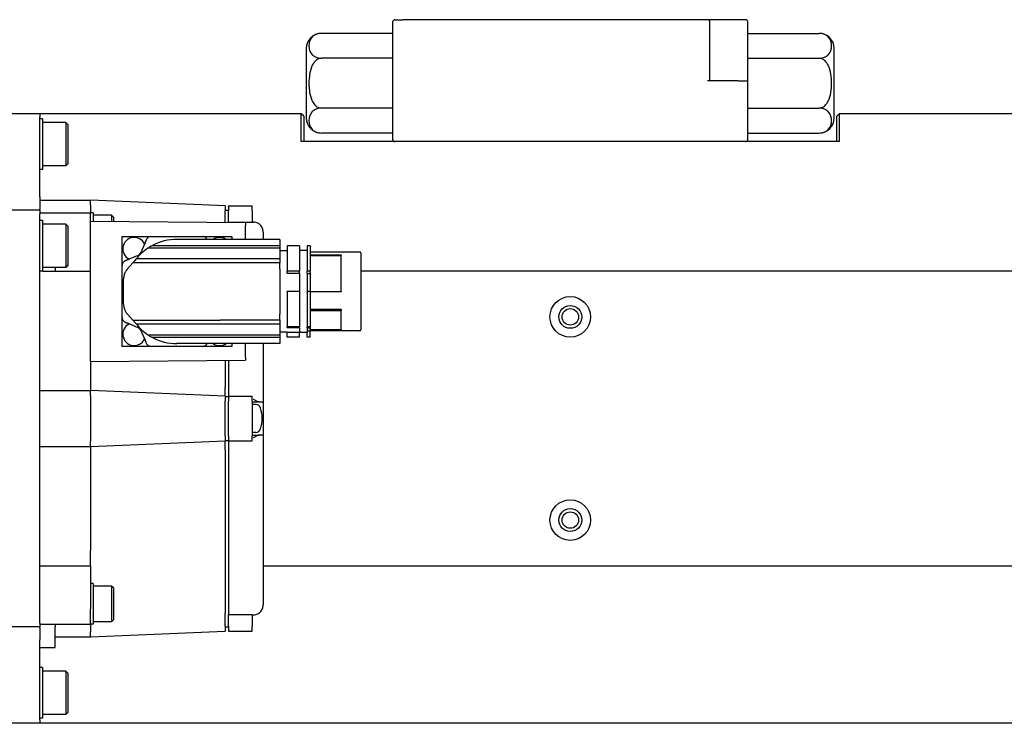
# Model space of a CAD drawing. Extents: x 0 to 2359, y -14 to 1663.
# Tile 8 of 23: x 966 to 1063, y 1300 to 1370. Entities that reach past the tile are written whole.
import ezdxf

# ---------------------------------------------------------------- set-up
doc = ezdxf.new("R2010")
doc.units = 0
doc.header["$LTSCALE"] = 25.4
doc.layers.get('0').update_dxf_attribs({"linetype": 'CONTINUOUS'})

msp = doc.modelspace()

# ---------------------------------------------------------------- linework, layer by layer
for p, q in [((1002.5868153, 1369.5918788), (1003.3368153, 1369.5918788)), ((1033.3368153, 1369.5918788), (1003.3368153, 1369.5918788)), ((1034.5868153, 1369.5918788), (1033.3368153, 1369.5918788)), ((1037.0868153, 1369.5918788), (1034.5868153, 1369.5918788)), ((1002.3368153, 1369.3418788), (1002.3368153, 1357.8418788)), ((1033.5868153, 1363.5918788), (1033.5868153, 1369.3418788)), ((1037.3368153, 1363.5918788), (1037.3368153, 1369.3418788)), ((1002.3368153, 1368.2493561), (995.3368153, 1368.2493561)), ((1037.3368153, 1368.2493561), (1044.3368153, 1368.2493561)), ((993.8368153, 1366.7493561), (993.8368153, 1359.9344015)), ((1045.8368153, 1359.9344015), (1045.8368153, 1366.7493561)), ((1002.3368153, 1365.7956175), (995.3368153, 1365.7956175)), ((1037.3368153, 1365.7956175), (1044.3368153, 1365.7956175)), ((1036.3368153, 1363.5918788), (1033.3368153, 1363.5918788)), ((1036.3368153, 1363.5918788), (1037.3368153, 1363.5918788)), ((1037.3368153, 1357.8418788), (1037.3368153, 1363.5918788)), ((1002.3368153, 1360.8881402), (995.3368153, 1360.8881402)), ((1037.3368153, 1360.8881402), (1044.3368153, 1360.8881402)), ((967.5868153, 1360.3418788), (889.0868153, 1360.3418788)), ((967.5868153, 1360.3418788), (967.5868153, 1359.9918788)), ((993.3368153, 1360.3418788), (967.5868153, 1360.3418788)), ((967.5868153, 1352.3963568), (967.5868153, 1359.9918788)), ((967.8368153, 1359.8418788), (967.5868153, 1359.8418788)), ((967.8368153, 1359.8418788), (967.8368153, 1354.8418788)), ((993.5868153, 1360.0918788), (993.3368153, 1360.3418788)), ((993.3368153, 1357.5918788), (993.3368153, 1360.3418788)), ((993.5868153, 1360.0918788), (993.5868153, 1357.5918788)), ((1046.0868153, 1360.0918788), (1046.3368153, 1360.3418788)), ((1046.0868153, 1357.5918788), (1046.0868153, 1360.0918788)), ((1046.3368153, 1360.3418788), (1046.3368153, 1357.5918788)), ((1179.0868153, 1360.3418788), (1046.3368153, 1360.3418788)), ((970.1368153, 1359.4668788), (967.8368153, 1359.4668788)), ((970.3368153, 1359.2668788), (970.1368153, 1359.4668788)), ((970.1368153, 1359.4668788), (970.1368153, 1355.2168788)), ((970.3368153, 1359.2668788), (970.3368153, 1355.4168788)), ((1002.3368153, 1358.4344015), (995.3368153, 1358.4344015)), ((1037.3368153, 1358.4344015), (1044.3368153, 1358.4344015)), ((1046.3368153, 1357.5918788), (993.3368153, 1357.5918788)), ((970.1368153, 1355.2168788), (967.8368153, 1355.2168788)), ((970.3368153, 1355.4168788), (970.1368153, 1355.2168788)), ((967.8368153, 1354.8418788), (967.5868153, 1354.8418788)), ((967.5868153, 1352.1420218), (967.5868153, 1352.3963568)), ((967.5868153, 1352.1420218), (967.5868153, 1350.951434)), ((967.5868153, 1351.8418788), (972.5868153, 1351.8418788)), ((972.5868153, 1351.3418788), (972.5868153, 1351.8418788)), ((985.8368153, 1351.2668788), (972.5868153, 1351.8418788)), ((972.5868153, 1351.3418788), (972.5868153, 1351.0918788)), ((972.5868153, 1351.0918788), (972.5868153, 1350.5918788)), ((985.8368153, 1351.2668788), (985.8368153, 1350.7668788)), ((986.1868153, 1351.2668788), (988.4868153, 1351.2668788)), ((986.1868153, 1351.2668788), (986.1868153, 1350.7668788)), ((988.4868153, 1350.7668788), (988.4868153, 1351.2668788)), ((967.5868153, 1350.8418788), (889.0868153, 1350.8418788)), ((967.5868153, 1350.8418788), (967.5868153, 1350.951434)), ((967.5868153, 1350.8418788), (967.5868153, 1350.4918788)), ((967.5868153, 1350.5918788), (972.5868153, 1350.5918788)), ((967.5868153, 1310.1918788), (967.5868153, 1350.4918788)), ((972.5868153, 1349.7168788), (972.5868153, 1350.5918788)), ((972.8368153, 1350.5894288), (972.5868153, 1350.5894288)), ((972.8368153, 1350.5894288), (972.8368153, 1349.7148296)), ((974.6618153, 1350.3394288), (972.8368153, 1350.3394288)), ((974.8368153, 1350.1644288), (974.6618153, 1350.3394288)), ((974.6618153, 1350.3394288), (974.6618153, 1349.6998706)), ((974.8368153, 1350.1644288), (974.8368153, 1349.6984362)), ((985.8368153, 1350.8418788), (986.1868153, 1350.8418788)), ((985.8368153, 1350.5146482), (985.8368153, 1350.7668788)), ((985.8368153, 1349.6082723), (985.8368153, 1350.5146482)), ((986.1868153, 1349.641895), (986.1868153, 1350.7668788)), ((988.4868153, 1350.7668788), (988.4868153, 1349.641895)), ((967.8368153, 1349.8418788), (967.5868153, 1349.8418788)), ((967.8368153, 1349.8418788), (967.8368153, 1344.8418788)), ((970.1368153, 1349.4668788), (967.8368153, 1349.4668788)), ((970.3368153, 1349.2668788), (970.1368153, 1349.4668788)), ((970.1368153, 1349.4668788), (970.1368153, 1345.2168788)), ((970.3368153, 1349.2668788), (970.3368153, 1345.4168788)), ((987.8368153, 1349.5918788), (972.5868153, 1349.7168788)), ((972.5868153, 1349.4668788), (972.5868153, 1349.7168788)), ((972.5868153, 1336.2168788), (972.5868153, 1349.4668788)), ((988.4868153, 1349.641895), (986.1868153, 1349.641895)), ((986.1868153, 1349.641895), (986.1868153, 1349.6054034)), ((987.8368153, 1349.5918788), (987.8368153, 1349.3418788)), ((987.8368153, 1347.9668788), (987.8368153, 1349.3418788)), ((988.4868153, 1349.6749865), (988.6354361, 1349.6749865)), ((975.6868153, 1348.2418788), (978.5368173, 1348.2418788)), ((975.6868153, 1345.3918768), (975.6868153, 1348.2418788)), ((979.1578354, 1348.2418788), (983.0157952, 1348.2418788)), ((983.6368133, 1348.2418788), (986.4868153, 1348.2418788)), ((986.4868153, 1348.2418788), (986.4868153, 1347.9668788)), ((989.5868153, 1348.6950802), (989.5868153, 1347.9668788)), ((977.9534608, 1347.6442796), (977.6413376, 1346.901463)), ((991.2118153, 1347.0953233), (978.2278233, 1347.0953233)), ((978.6734542, 1347.3630858), (991.2118153, 1347.3630858)), ((991.2118153, 1347.9668788), (981.0868153, 1347.9668788)), ((991.2118153, 1347.9668788), (991.2118153, 1347.3630858)), ((991.2118153, 1347.3630858), (991.2118153, 1347.0953233)), ((991.2118153, 1347.0953233), (991.2118153, 1346.0745184)), ((993.1618153, 1347.3418788), (991.9618153, 1347.3418788)), ((991.9618153, 1347.3418788), (991.9618153, 1344.8497905)), ((993.1618153, 1347.3418788), (993.1618153, 1344.8497905)), ((994.2118153, 1347.3418788), (993.9118153, 1347.3418788)), ((993.9118153, 1347.3418788), (993.9118153, 1344.8497905)), ((994.2118153, 1347.3418788), (994.2118153, 1344.8497905)), ((977.0272311, 1346.2873565), (976.2844145, 1345.9752333)), ((977.1773533, 1346.3504362), (977.0272311, 1346.2873565)), ((977.6413376, 1346.901463), (977.5782579, 1346.7513408)), ((991.9618153, 1346.8418788), (991.2118153, 1346.8418788)), ((993.9118153, 1346.8918788), (993.1618153, 1346.8918788)), ((999.1118153, 1346.7268788), (994.2118153, 1346.7268788)), ((994.2118153, 1346.4522288), (997.2618153, 1346.4522288)), ((994.2118153, 1346.3797206), (997.2618153, 1346.3797206)), ((997.2618153, 1346.4522288), (997.2618153, 1346.3797206)), ((997.2618153, 1342.8244574), (997.2618153, 1346.3797206)), ((999.2118153, 1346.6268788), (999.2118153, 1339.0568788)), ((970.1368153, 1345.2168788), (967.8368153, 1345.2168788)), ((969.0868153, 1345.1225476), (969.0868153, 1345.2168788)), ((970.3368153, 1345.4168788), (970.1368153, 1345.2168788)), ((976.745265, 1345.6656423), (976.2152311, 1345.0687872)), ((977.1083652, 1346.0745184), (976.745265, 1345.6656423)), ((985.3637283, 1345.6656423), (976.745265, 1345.6656423)), ((977.1083652, 1346.0745184), (977.1279826, 1346.096609)), ((977.1083652, 1346.0745184), (991.2118153, 1346.0745184)), ((991.2118153, 1345.6656423), (985.3637283, 1345.6656423)), ((991.2118153, 1346.0745184), (991.2118153, 1345.6656423)), ((991.2118153, 1345.0846682), (991.2118153, 1345.6656423)), ((967.8368153, 1344.8418788), (967.5868153, 1344.8418788)), ((967.8368153, 1344.8418788), (972.5868153, 1344.8418788)), ((969.0868153, 1345.1225476), (969.0868153, 1344.8418788)), ((975.6868153, 1340.9128989), (975.6868153, 1344.7708587)), ((991.2118153, 1345.0846682), (991.2118153, 1344.8860528)), ((991.2118153, 1344.8860528), (991.2118153, 1340.7977047)), ((991.9618153, 1344.6266916), (991.9618153, 1344.8497905)), ((993.1618153, 1344.8497905), (991.9618153, 1344.8497905)), ((993.1618153, 1344.6266916), (991.9618153, 1344.6266916)), ((993.1618153, 1344.6490014), (993.1618153, 1344.8497905)), ((993.1618153, 1344.6490014), (993.1618153, 1342.8724305)), ((994.2118153, 1344.8497905), (993.9118153, 1344.8497905)), ((993.9118153, 1344.6490014), (993.9118153, 1344.8497905)), ((993.9118153, 1344.6490014), (993.9118153, 1342.8724305)), ((994.2118153, 1344.5753788), (993.9118153, 1344.5753788)), ((994.2118153, 1344.7159311), (994.2118153, 1344.8497905)), ((994.2118153, 1344.7159311), (994.2118153, 1342.8593002)), ((1169.3368153, 1344.8418788), (999.2118153, 1344.8418788)), ((975.8368153, 1342.8418788), (975.8368153, 1344.0727706)), ((975.8368153, 1341.610987), (975.8368153, 1342.8418788)), ((991.9618153, 1342.8768082), (993.1618153, 1342.8768082)), ((991.9618153, 1342.8330512), (991.9618153, 1342.8768082)), ((993.1618153, 1342.8330512), (991.9618153, 1342.8330512)), ((991.9618153, 1342.8330512), (991.9618153, 1339.3548553)), ((993.1618153, 1342.8330512), (993.1618153, 1342.8724305)), ((993.1618153, 1342.8330512), (993.1618153, 1339.3548553)), ((993.9118153, 1342.8868788), (994.2118153, 1342.8868788)), ((993.9118153, 1342.8330512), (993.9118153, 1342.8724305)), ((994.2118153, 1342.8330512), (993.9118153, 1342.8330512)), ((993.9118153, 1342.8330512), (993.9118153, 1339.3548553)), ((994.2118153, 1342.8330512), (994.2118153, 1342.8593002)), ((994.2118153, 1342.8330512), (994.2118153, 1339.3548553)), ((994.2118153, 1342.8244574), (997.2618153, 1342.8244574)), ((997.2618153, 1342.7968788), (994.2118153, 1342.7968788)), ((997.2618153, 1342.8244574), (997.2618153, 1342.7968788)), ((976.2152311, 1340.6149704), (976.745265, 1340.0181154)), ((991.2118153, 1340.7977047), (991.2118153, 1340.5990895)), ((991.2118153, 1340.0181154), (991.2118153, 1340.5990895)), ((994.2118153, 1341.1083788), (997.2618153, 1341.1083788)), ((994.2118153, 1340.9678265), (997.2618153, 1340.9678265)), ((997.2618153, 1341.1083788), (997.2618153, 1340.9678265)), ((997.2618153, 1339.11147), (997.2618153, 1340.9678265)), ((975.6868153, 1337.4418788), (975.6868153, 1340.2918808)), ((976.2844145, 1339.7085243), (977.0272311, 1339.3964011)), ((976.745265, 1340.0181154), (985.3637283, 1340.0181154)), ((976.745265, 1340.0181154), (977.1083652, 1339.6092392)), ((977.0272311, 1339.3964011), (977.1773533, 1339.3333215)), ((977.1279826, 1339.5871487), (977.1083652, 1339.6092392)), ((991.2118153, 1339.6092392), (977.1083652, 1339.6092392)), ((991.2118153, 1340.0181154), (985.3637283, 1340.0181154)), ((991.2118153, 1340.0181154), (991.2118153, 1339.6092392)), ((991.2118153, 1339.6092392), (991.2118153, 1338.5884343)), ((991.9618153, 1339.2621527), (991.9618153, 1339.3548553)), ((993.1618153, 1339.3548553), (991.9618153, 1339.3548553)), ((993.1618153, 1339.2736039), (993.1618153, 1339.3548553)), ((994.2118153, 1339.3548553), (993.9118153, 1339.3548553)), ((993.9118153, 1339.2736039), (993.9118153, 1339.3548553)), ((994.2118153, 1339.304037), (994.2118153, 1339.3548553)), ((977.5782579, 1338.9324168), (977.6413376, 1338.7822946)), ((977.6413376, 1338.7822946), (977.9534608, 1338.039478)), ((978.2278233, 1338.5884343), (991.2118153, 1338.5884343)), ((991.9618153, 1338.8418788), (991.2118153, 1338.8418788)), ((991.2118153, 1338.5884343), (991.2118153, 1338.3206718)), ((993.1618153, 1339.2621527), (991.9618153, 1339.2621527)), ((991.9618153, 1338.8420467), (993.1618153, 1338.8420467)), ((991.9618153, 1338.3420281), (991.9618153, 1338.8420467)), ((993.1618153, 1339.2736039), (993.1618153, 1338.7920446)), ((993.1618153, 1338.3420281), (993.1618153, 1338.7920446)), ((993.9118153, 1338.7918788), (993.1618153, 1338.7918788)), ((993.9118153, 1339.2736039), (993.9118153, 1338.7920446)), ((994.2118153, 1339.2315288), (993.9118153, 1339.2315288)), ((993.9118153, 1338.9570517), (994.2118153, 1338.9570517)), ((993.9118153, 1338.3420281), (993.9118153, 1338.7920446)), ((994.2118153, 1339.304037), (994.2118153, 1339.11147)), ((994.2118153, 1338.9781817), (994.2118153, 1339.11147)), ((994.2118153, 1339.11147), (997.2618153, 1339.11147)), ((997.2618153, 1338.9781817), (994.2118153, 1338.9781817)), ((994.2118153, 1338.3420281), (994.2118153, 1338.9570517)), ((999.1118153, 1338.9568788), (994.2118153, 1338.9568788)), ((997.2618153, 1339.11147), (997.2618153, 1338.9781817)), ((978.5368173, 1337.4418788), (975.6868153, 1337.4418788)), ((991.2118153, 1338.3206718), (978.6734542, 1338.3206718)), ((983.0157952, 1337.4418788), (979.1578354, 1337.4418788)), ((991.2118153, 1337.7168788), (981.0868153, 1337.7168788)), ((986.4868153, 1337.4418788), (983.6368133, 1337.4418788)), ((986.4868153, 1337.7168788), (986.4868153, 1337.4418788)), ((987.8368153, 1336.3418788), (987.8368153, 1337.7168788)), ((989.5868153, 1337.7168788), (989.5868153, 1331.9668788)), ((991.2118153, 1338.3206718), (991.2118153, 1337.7168788)), ((993.1618153, 1338.3420281), (991.9618153, 1338.3420281)), ((991.9618153, 1338.3420281), (991.9618153, 1338.3418788)), ((993.1618153, 1338.3418788), (991.9618153, 1338.3418788)), ((993.1618153, 1338.3420281), (993.1618153, 1338.3418788)), ((994.2118153, 1338.3420281), (993.9118153, 1338.3420281)), ((993.9118153, 1338.3420281), (993.9118153, 1338.3418788)), ((994.2118153, 1338.3418788), (993.9118153, 1338.3418788)), ((994.2118153, 1338.3420281), (994.2118153, 1338.3418788)), ((972.5868153, 1335.9668788), (972.5868153, 1336.2168788)), ((972.5868153, 1335.9668788), (987.8368153, 1336.0918788)), ((972.5868153, 1335.9668788), (972.5868153, 1333.5918788)), ((985.8368153, 1336.0754854), (985.8368153, 1333.385208)), ((986.1868153, 1336.0783542), (986.1868153, 1332.5418788)), ((987.8368153, 1336.3418788), (987.8368153, 1336.0918788)), ((972.5868153, 1333.5918788), (972.5868153, 1333.0918788)), ((967.5868153, 1333.0918788), (972.5868153, 1333.0918788)), ((972.5868153, 1332.5918788), (972.5868153, 1333.0918788)), ((985.8368153, 1332.5418788), (972.5868153, 1333.0918788)), ((972.5868153, 1332.5918788), (972.5868153, 1328.0918788)), ((985.8368153, 1332.5418788), (985.8368153, 1333.385208)), ((985.8368153, 1332.5418788), (985.8368153, 1332.0418788)), ((986.1868153, 1332.5418788), (986.1868153, 1332.0418788)), ((986.1868153, 1332.5418788), (988.4868153, 1332.5418788)), ((988.4868153, 1332.0418788), (988.4868153, 1332.5418788)), ((985.8368153, 1332.4918788), (986.1868153, 1332.4918788)), ((985.8368153, 1328.6418788), (985.8368153, 1332.0418788)), ((986.1868153, 1328.6418788), (986.1868153, 1332.0418788)), ((988.4868153, 1332.0418788), (988.4868153, 1328.6418788)), ((988.4868153, 1331.9668788), (989.2732725, 1331.9668788)), ((988.8563754, 1331.7168788), (988.4868153, 1331.7168788)), ((989.2732725, 1331.9668788), (989.5868153, 1331.9668788)), ((989.5868153, 1331.9668788), (989.5868153, 1328.7168788)), ((988.8563754, 1328.9668788), (988.4868153, 1328.9668788)), ((988.4868153, 1328.7168788), (989.2732725, 1328.7168788)), ((989.5868153, 1328.7168788), (989.2732725, 1328.7168788)), ((989.5868153, 1328.7168788), (989.5868153, 1311.9886775)), ((972.5868153, 1327.5918788), (985.8368153, 1328.1418788)), ((972.5868153, 1327.5918788), (972.5868153, 1328.0918788)), ((985.8368153, 1328.6418788), (985.8368153, 1328.1418788)), ((985.8368153, 1328.1918788), (986.1868153, 1328.1918788)), ((985.8368153, 1327.2985496), (985.8368153, 1328.1418788)), ((986.1868153, 1328.6418788), (986.1868153, 1328.1418788)), ((986.1868153, 1328.1418788), (988.4868153, 1328.1418788)), ((986.1868153, 1328.1418788), (986.1868153, 1311.0418626)), ((988.4868153, 1328.1418788), (988.4868153, 1328.6418788)), ((967.5868153, 1327.5918788), (972.5868153, 1327.5918788)), ((972.5868153, 1327.5918788), (972.5868153, 1327.0918788)), ((972.5868153, 1327.0918788), (972.5868153, 1317.3418788)), ((985.8368153, 1327.2985496), (985.8368153, 1311.1567603)), ((972.5868153, 1315.8418788), (972.5868153, 1317.3418788)), ((967.5868153, 1315.8418788), (972.5868153, 1315.8418788)), ((972.5868153, 1315.8418788), (972.5868153, 1315.5489856)), ((972.5868153, 1315.5489856), (972.5868153, 1314.423272)), ((989.5868153, 1315.8418788), (1174.8368153, 1315.8418788)), ((972.5868153, 1314.423272), (972.5868153, 1313.7161652)), ((972.8368153, 1314.0943288), (972.5868153, 1314.0943288)), ((972.5868153, 1313.7161652), (972.5868153, 1311.5918788)), ((972.8368153, 1314.0943288), (972.8368153, 1310.0943288)), ((974.6618153, 1313.8443288), (972.8368153, 1313.8443288)), ((974.8368153, 1313.6693288), (974.6618153, 1313.8443288)), ((974.6618153, 1313.8443288), (974.6618153, 1310.3443288)), ((974.8368153, 1313.6693288), (974.8368153, 1310.5193288)), ((972.5868153, 1310.0918788), (972.5868153, 1311.5918788)), ((974.6618153, 1310.3443288), (972.8368153, 1310.3443288)), ((974.8368153, 1310.5193288), (974.6618153, 1310.3443288)), ((985.8368153, 1310.1691094), (985.8368153, 1311.1567603)), ((986.1868153, 1309.9168788), (986.1868153, 1311.0418626)), ((986.1868153, 1311.0418626), (988.4868153, 1311.0418626)), ((988.4868153, 1311.0418626), (988.4868153, 1309.9168788)), ((988.4868153, 1311.0087711), (988.6354361, 1311.0087711)), ((967.5868153, 1309.8418788), (889.0868153, 1309.8418788)), ((967.5868153, 1310.1918788), (967.5868153, 1309.8418788)), ((967.5868153, 1310.0918788), (972.5868153, 1310.0918788)), ((967.5868153, 1309.7323236), (967.5868153, 1309.8418788)), ((967.5868153, 1309.7323236), (967.5868153, 1308.5417358)), ((969.0868153, 1310.0918788), (969.0868153, 1309.8389984)), ((969.0868153, 1307.815955), (969.0868153, 1309.8389984)), ((972.8368153, 1310.0943288), (972.5868153, 1310.0943288)), ((972.5868153, 1310.0918788), (972.5868153, 1309.5918788)), ((972.5868153, 1309.5918788), (972.5868153, 1309.3418788)), ((972.5868153, 1308.8418788), (985.8368153, 1309.4168788)), ((972.5868153, 1308.8418788), (972.5868153, 1309.3418788)), ((985.8368153, 1309.9168788), (985.8368153, 1310.1691094)), ((985.8368153, 1309.9168788), (985.8368153, 1309.4168788)), ((985.8368153, 1309.8418788), (986.1868153, 1309.8418788)), ((986.1868153, 1309.9168788), (986.1868153, 1309.4168788)), ((986.1868153, 1309.4168788), (988.4868153, 1309.4168788)), ((988.4868153, 1309.4168788), (988.4868153, 1309.9168788)), ((967.5868153, 1308.2874008), (967.5868153, 1308.5417358)), ((969.0868153, 1308.8418788), (972.5868153, 1308.8418788)), ((967.5868153, 1300.6918788), (967.5868153, 1308.2874008)), ((967.5868153, 1307.815955), (969.0868153, 1307.815955)), ((967.8368153, 1305.8418788), (967.5868153, 1305.8418788)), ((967.8368153, 1305.8418788), (967.8368153, 1300.8418788)), ((970.1368153, 1305.4668788), (967.8368153, 1305.4668788)), ((970.3368153, 1305.2668788), (970.1368153, 1305.4668788)), ((970.1368153, 1305.4668788), (970.1368153, 1301.2168788)), ((970.3368153, 1305.2668788), (970.3368153, 1301.4168788)), ((967.8368153, 1300.8418788), (967.5868153, 1300.8418788)), ((967.5868153, 1300.6918788), (967.5868153, 1300.3418788)), ((970.1368153, 1301.2168788), (967.8368153, 1301.2168788)), ((970.3368153, 1301.4168788), (970.1368153, 1301.2168788)), ((967.5868153, 1300.3418788), (889.0868153, 1300.3418788)), ((1179.0868153, 1300.3418788), (967.5868153, 1300.3418788))]:
    msp.add_line(p, q)
for centre, radius in [((1019.8368153, 1340.3418788), 2), ((1019.8368153, 1340.3418788), 1.125), ((1019.8368153, 1340.3418788), 0.8105), ((1019.8368153, 1320.3418788), 2), ((1019.8368153, 1320.3418788), 1.125), ((1019.8368153, 1320.3418788), 0.8105)]:
    msp.add_circle(centre, radius)
for centre, radius, start, end in [((1002.5868153, 1369.3418788), 0.25, 90, 180), ((1033.3368153, 1369.3418788), 0.25, 0, 90), ((1037.0868153, 1369.3418788), 0.25, 0, 90), ((995.3368153, 1366.7493561), 1.5, 90, 180), ((1044.3368153, 1366.7493561), 1.5, 0, 90), ((995.3368153, 1359.9344015), 1.5, 180, 270), ((1044.3368153, 1359.9344015), 1.5, 270, 0), ((1002.5868153, 1357.8418788), 0.25, 180, 270), ((1037.0868153, 1357.8418788), 0.25, 270, 0), ((976.8868153, 1347.0418788), 1.125, 25.397845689, 244.602154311), ((985.2868153, 1347.0418788), 1.125, 55.307869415, 124.692130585), ((981.0868153, 1342.8418788), 5.125, 123.907385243, 140.574875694), ((981.0868153, 1342.8418788), 5.125, 90, 118.092715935), ((976.886818, 1347.0418761), 0.75, 292.7916, 337.2084), ((999.1118153, 1346.6268788), 0.1, 0, 89.999999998), ((976.8868153, 1338.6418788), 1.125, 115.397845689, 334.602154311), ((981.0868153, 1342.8418788), 5.125, 219.425124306, 236.092614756), ((976.886818, 1338.6418815), 0.75, 22.7916, 67.2084), ((999.1118153, 1339.0568788), 0.1, 270.000000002, 0), ((981.0868153, 1342.8418788), 5.125, 241.907284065, 270), ((985.2868153, 1338.6418788), 1.125, 235.307869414, 304.692130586), ((988.8563754, 1331.2168788), 0.5, 16.957774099, 90.000000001), ((985.9868153, 1330.3418788), 3.5, 343.042235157, 16.957764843), ((988.8563754, 1329.4668788), 0.5, 269.999999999, 343.042225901)]:
    msp.add_arc(centre, radius, start, end)
for points, knots in [([(995.3368153, 1368.2493561), (995.2426253, 1368.2493561), (995.1318968, 1368.2380146), (994.9389269, 1368.1989869), (994.8257906, 1368.1605678), (994.6191671, 1368.0635647), (994.5045552, 1367.9795766), (994.1715039, 1367.6487692), (994.0957853, 1367.308114), (994.0957853, 1366.7368596), (994.1715039, 1366.3962043), (994.5045552, 1366.0653969), (994.6191671, 1365.9814088), (994.8257906, 1365.8844058), (994.9389269, 1365.8459866), (995.1318968, 1365.806959), (995.2426253, 1365.7956175), (995.3368153, 1365.7956175)], [0.5693236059, 0.5693236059, 0.5693236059, 0.5693236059, 0.6258375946, 0.6258375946, 0.6942187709, 0.6942187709, 0.7958946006, 0.7958946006, 1.1386472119, 1.1386472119, 1.4813998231, 1.4813998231, 1.5830756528, 1.5830756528, 1.6514568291, 1.6514568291, 1.7079708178, 1.7079708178, 1.7079708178, 1.7079708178]), ([(1044.3368153, 1365.7956175), (1044.4310053, 1365.7956175), (1044.5417338, 1365.806959), (1044.7347037, 1365.8459866), (1044.84784, 1365.8844058), (1045.0544634, 1365.9814088), (1045.1690753, 1366.0653969), (1045.5021267, 1366.3962043), (1045.5778453, 1366.7368596), (1045.5778453, 1367.308114), (1045.5021267, 1367.6487692), (1045.1690753, 1367.9795766), (1045.0544634, 1368.0635647), (1044.84784, 1368.1605678), (1044.7347037, 1368.1989869), (1044.5417338, 1368.2380146), (1044.4310053, 1368.2493561), (1044.3368153, 1368.2493561)], [0.5693236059, 0.5693236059, 0.5693236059, 0.5693236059, 0.6258375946, 0.6258375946, 0.6942187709, 0.6942187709, 0.7958946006, 0.7958946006, 1.1386472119, 1.1386472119, 1.4813998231, 1.4813998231, 1.5830756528, 1.5830756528, 1.6514568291, 1.6514568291, 1.7079708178, 1.7079708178, 1.7079708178, 1.7079708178]), ([(995.3368153, 1365.7956175), (995.2426253, 1365.7956175), (995.1318968, 1365.7729344), (994.9389269, 1365.6948791), (994.8257906, 1365.6180409), (994.6191671, 1365.4240347), (994.5045552, 1365.2560585), (994.1715039, 1364.5944437), (994.0957853, 1363.9131332), (994.0957853, 1362.7706245), (994.1715039, 1362.0893139), (994.5045552, 1361.4276991), (994.6191671, 1361.2597229), (994.8257906, 1361.0657168), (994.9389269, 1360.9888785), (995.1318968, 1360.9108232), (995.2426253, 1360.8881402), (995.3368153, 1360.8881402)], [0.5693236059, 0.5693236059, 0.5693236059, 0.5693236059, 0.6258375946, 0.6258375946, 0.6942187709, 0.6942187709, 0.7958946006, 0.7958946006, 1.1386472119, 1.1386472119, 1.4813998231, 1.4813998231, 1.5830756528, 1.5830756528, 1.6514568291, 1.6514568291, 1.7079708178, 1.7079708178, 1.7079708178, 1.7079708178]), ([(1044.3368153, 1360.8881402), (1044.4310053, 1360.8881402), (1044.5417338, 1360.9108232), (1044.7347037, 1360.9888785), (1044.84784, 1361.0657168), (1045.0544634, 1361.2597229), (1045.1690753, 1361.4276991), (1045.5021267, 1362.0893139), (1045.5778453, 1362.7706245), (1045.5778453, 1363.9131332), (1045.5021267, 1364.5944437), (1045.1690753, 1365.2560585), (1045.0544634, 1365.4240347), (1044.84784, 1365.6180409), (1044.7347037, 1365.6948791), (1044.5417338, 1365.7729344), (1044.4310053, 1365.7956175), (1044.3368153, 1365.7956175)], [0.5693236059, 0.5693236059, 0.5693236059, 0.5693236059, 0.6258375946, 0.6258375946, 0.6942187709, 0.6942187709, 0.7958946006, 0.7958946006, 1.1386472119, 1.1386472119, 1.4813998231, 1.4813998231, 1.5830756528, 1.5830756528, 1.6514568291, 1.6514568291, 1.7079708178, 1.7079708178, 1.7079708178, 1.7079708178]), ([(995.3368153, 1360.8881402), (995.2426253, 1360.8881402), (995.1318968, 1360.8767986), (994.9389269, 1360.837771), (994.8257906, 1360.7993519), (994.6191671, 1360.7023488), (994.5045552, 1360.6183607), (994.1715039, 1360.2875533), (994.0957853, 1359.946898), (994.0957853, 1359.3756437), (994.1715039, 1359.0349884), (994.5045552, 1358.704181), (994.6191671, 1358.6201929), (994.8257906, 1358.5231898), (994.9389269, 1358.4847707), (995.1318968, 1358.4457431), (995.2426253, 1358.4344015), (995.3368153, 1358.4344015)], [0.5693236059, 0.5693236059, 0.5693236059, 0.5693236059, 0.6258375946, 0.6258375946, 0.6942187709, 0.6942187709, 0.7958946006, 0.7958946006, 1.1386472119, 1.1386472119, 1.4813998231, 1.4813998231, 1.5830756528, 1.5830756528, 1.6514568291, 1.6514568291, 1.7079708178, 1.7079708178, 1.7079708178, 1.7079708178]), ([(1044.3368153, 1358.4344015), (1044.4310053, 1358.4344015), (1044.5417338, 1358.4457431), (1044.7347037, 1358.4847707), (1044.84784, 1358.5231898), (1045.0544634, 1358.6201929), (1045.1690753, 1358.704181), (1045.5021267, 1359.0349884), (1045.5778453, 1359.3756437), (1045.5778453, 1359.946898), (1045.5021267, 1360.2875533), (1045.1690753, 1360.6183607), (1045.0544634, 1360.7023488), (1044.84784, 1360.7993519), (1044.7347037, 1360.837771), (1044.5417338, 1360.8767986), (1044.4310053, 1360.8881402), (1044.3368153, 1360.8881402)], [0.5693236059, 0.5693236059, 0.5693236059, 0.5693236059, 0.6258375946, 0.6258375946, 0.6942187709, 0.6942187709, 0.7958946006, 0.7958946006, 1.1386472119, 1.1386472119, 1.4813998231, 1.4813998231, 1.5830756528, 1.5830756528, 1.6514568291, 1.6514568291, 1.7079708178, 1.7079708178, 1.7079708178, 1.7079708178]), ([(989.2732725, 1349.4249865), (989.267296, 1349.4306488), (989.2612409, 1349.4362292), (989.2435849, 1349.4520581), (989.2318012, 1349.4620829), (989.2001883, 1349.4876119), (989.179991, 1349.5025522), (989.129526, 1349.5367769), (989.0987214, 1349.5550349), (989.0018793, 1349.6051753), (988.9335319, 1349.6303849), (988.7742001, 1349.6696867), (988.6815512, 1349.6782078), (988.588531, 1349.6738718), (988.5876732, 1349.6738307), (988.5868153, 1349.6737884)], [-0.16121380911, -0.16121380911, -0.16121380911, -0.16121380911, -0.15622346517, -0.15622346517, -0.14682612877, -0.14682612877, -0.13142177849, -0.13142177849, -0.10900188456, -0.10900188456, -0.06190499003, -0.06190499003, 0, 0, 0.00057622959, 0.00057622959, 0.00057622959, 0.00057622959]), ([(989.5868153, 1348.6950802), (989.5868153, 1348.8191186), (989.557859, 1348.965121), (989.4631983, 1349.1941439), (989.380836, 1349.3177484), (989.2868712, 1349.4119169), (989.2801562, 1349.4184647), (989.2732725, 1349.4249865)], [0.89034734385, 0.89034734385, 0.89034734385, 0.89034734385, 0.96477041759, 0.96477041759, 1.03903616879, 1.03903616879, 1.04458863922, 1.04458863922, 1.04458863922, 1.04458863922]), ([(978.5368173, 1348.2418788), (978.5204758, 1348.2418788), (978.5040175, 1348.24107), (978.4597042, 1348.236699), (978.4281925, 1348.2310366), (978.3652537, 1348.212666), (978.3338269, 1348.1998952), (978.2781704, 1348.1709311), (978.2496788, 1348.15252), (978.19852, 1348.1115133), (978.1758017, 1348.0889539), (978.1228316, 1348.0272568), (978.0946725, 1347.9803469), (978.0758574, 1347.935569)], [0.56922773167, 0.56922773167, 0.56922773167, 0.56922773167, 0.58016062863, 0.58016062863, 0.59898323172, 0.59898323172, 0.61780583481, 0.61780583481, 0.6366284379, 0.6366284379, 0.65545104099, 0.65545104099, 0.6909670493, 0.6909670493, 0.6909670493, 0.6909670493]), ([(984.0832503, 1347.9668808), (984.0655833, 1348.0016992), (984.0427895, 1348.0365859), (983.9978289, 1348.0889539), (983.9751105, 1348.1115133), (983.9239518, 1348.15252), (983.8954602, 1348.1709311), (983.8398037, 1348.1998952), (983.8083769, 1348.212666), (983.7454381, 1348.2310366), (983.7139264, 1348.236699), (983.6696131, 1348.24107), (983.6531548, 1348.2418788), (983.6368133, 1348.2418788)], [0.55286105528, 0.55286105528, 0.55286105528, 0.55286105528, 0.58016062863, 0.58016062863, 0.59898323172, 0.59898323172, 0.61780583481, 0.61780583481, 0.6366284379, 0.6366284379, 0.65545104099, 0.65545104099, 0.66638393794, 0.66638393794, 0.66638393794, 0.66638393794]), ([(978.6734542, 1347.3630858), (978.6517638, 1347.3515078), (978.630709, 1347.3400679), (978.5332015, 1347.2862524), (978.4470728, 1347.2353743), (978.3338586, 1347.1651195), (978.2859404, 1347.1339993), (978.2432761, 1347.105685), (978.2348655, 1347.1000568), (978.2278233, 1347.0953233)], [1.12262740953, 1.12262740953, 1.12262740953, 1.12262740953, 1.13792184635, 1.13792184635, 1.19606178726, 1.19606178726, 1.24316062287, 1.24316062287, 1.2568502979, 1.2568502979, 1.2568502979, 1.2568502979]), ([(975.9931251, 1345.8528367), (975.9483472, 1345.8340216), (975.9014373, 1345.8058625), (975.8397402, 1345.7528924), (975.8171808, 1345.7301741), (975.7761741, 1345.6790153), (975.757763, 1345.6505237), (975.7287989, 1345.5948672), (975.7160281, 1345.5634404), (975.6976575, 1345.5005016), (975.6919951, 1345.4689899), (975.6876241, 1345.4246766), (975.6868153, 1345.4082183), (975.6868153, 1345.3918768)], [0.54464462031, 0.54464462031, 0.54464462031, 0.54464462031, 0.58016062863, 0.58016062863, 0.59898323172, 0.59898323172, 0.61780583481, 0.61780583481, 0.6366284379, 0.6366284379, 0.65545104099, 0.65545104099, 0.66638393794, 0.66638393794, 0.66638393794, 0.66638393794]), ([(975.8791939, 1344.4268043), (975.8781751, 1344.4226096), (975.8771745, 1344.4184112), (975.866891, 1344.3744196), (975.8592179, 1344.3342606), (975.8422931, 1344.2206706), (975.8368153, 1344.1467836), (975.8368153, 1344.0727706)], [0, 0, 0, 0, 0.002594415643, 0.002594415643, 0.027154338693, 0.027154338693, 0.071595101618, 0.071595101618, 0.071595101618, 0.071595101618]), ([(975.9533659, 1344.6524841), (975.9487817, 1344.6415443), (975.942071, 1344.6251931), (975.9257247, 1344.5820897), (975.9159698, 1344.5546672), (975.896786, 1344.4938666), (975.8874533, 1344.4608099), (975.8791939, 1344.4268043)], [0, 0, 0, 0, 0.019297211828, 0.019297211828, 0.04050415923, 0.04050415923, 0.061503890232, 0.061503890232, 0.061503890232, 0.061503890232]), ([(976.2152311, 1345.0687872), (976.1219567, 1344.9637536), (976.0576188, 1344.862556), (975.9953052, 1344.744655), (975.9818354, 1344.7168736), (975.9661151, 1344.6820864), (975.962483, 1344.6738437), (975.9570769, 1344.6612817), (975.9552903, 1344.6570766), (975.9533659, 1344.6524841)], [0, 0, 0, 0, 0.13424256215, 0.13424256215, 0.17809118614, 0.17809118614, 0.19202485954, 0.19202485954, 0.19966517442, 0.19966517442, 0.19966517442, 0.19966517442]), ([(975.8368153, 1341.610987), (975.8368153, 1341.5288867), (975.8435555, 1341.4469557), (975.8610416, 1341.3413238), (975.8657456, 1341.3167424), (975.8727127, 1341.2846986), (975.8744229, 1341.2771174), (975.8771744, 1341.2653467), (975.878175, 1341.2611482), (975.8791939, 1341.2569533)], [0, 0, 0, 0, 0.049290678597, 0.049290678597, 0.064326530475, 0.064326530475, 0.068997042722, 0.068997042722, 0.071591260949, 0.071591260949, 0.071591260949, 0.071591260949]), ([(975.8791939, 1341.2569533), (975.8873244, 1341.2234785), (975.8964945, 1341.19092), (975.9157076, 1341.1298167), (975.9256686, 1341.1018031), (975.942128, 1341.0584255), (975.9488013, 1341.0421666), (975.9533659, 1341.0312734)], [0, 0, 0, 0, 0.020703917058, 0.020703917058, 0.042353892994, 0.042353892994, 0.061599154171, 0.061599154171, 0.061599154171, 0.061599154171]), ([(975.9533659, 1341.0312734), (975.9552898, 1341.0266821), (975.9570759, 1341.022478), (975.9769583, 1340.9762785), (975.9986754, 1340.9309331), (976.0711292, 1340.8005611), (976.1314846, 1340.7092749), (976.2152311, 1340.6149704)], [0, 0, 0, 0, 0.00809877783, 0.00809877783, 0.08412548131, 0.08412548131, 0.21203555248, 0.21203555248, 0.21203555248, 0.21203555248]), ([(975.6868153, 1340.2918808), (975.6868153, 1340.2755393), (975.6876241, 1340.259081), (975.6919951, 1340.2147677), (975.6976575, 1340.183256), (975.7160281, 1340.1203172), (975.7287989, 1340.0888904), (975.757763, 1340.0332339), (975.7761741, 1340.0047423), (975.8171808, 1339.9535836), (975.8397402, 1339.9308652), (975.9014373, 1339.8778951), (975.9483472, 1339.849736), (975.9931251, 1339.8309209)], [0.56922773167, 0.56922773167, 0.56922773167, 0.56922773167, 0.58016062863, 0.58016062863, 0.59898323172, 0.59898323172, 0.61780583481, 0.61780583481, 0.6366284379, 0.6366284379, 0.65545104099, 0.65545104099, 0.6909670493, 0.6909670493, 0.6909670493, 0.6909670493]), ([(978.2278233, 1338.5884343), (978.2348655, 1338.5837009), (978.2432761, 1338.5780727), (978.2859404, 1338.5497583), (978.3338586, 1338.5186381), (978.4470728, 1338.4483833), (978.5332015, 1338.3975052), (978.630709, 1338.3436897), (978.6517638, 1338.3322498), (978.6734542, 1338.3206718)], [0.03340916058, 0.03340916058, 0.03340916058, 0.03340916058, 0.04709883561, 0.04709883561, 0.09419767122, 0.09419767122, 0.15233761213, 0.15233761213, 0.16763204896, 0.16763204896, 0.16763204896, 0.16763204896]), ([(978.0758574, 1337.7481886), (978.0946725, 1337.7034107), (978.1228316, 1337.6565008), (978.1758017, 1337.5948037), (978.19852, 1337.5722443), (978.2496788, 1337.5312376), (978.2781704, 1337.5128265), (978.3338269, 1337.4838624), (978.3652537, 1337.4710916), (978.4281925, 1337.452721), (978.4597042, 1337.4470587), (978.5040175, 1337.4426876), (978.5204758, 1337.4418788), (978.5368173, 1337.4418788)], [0.54464462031, 0.54464462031, 0.54464462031, 0.54464462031, 0.58016062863, 0.58016062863, 0.59898323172, 0.59898323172, 0.61780583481, 0.61780583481, 0.6366284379, 0.6366284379, 0.65545104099, 0.65545104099, 0.66638393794, 0.66638393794, 0.66638393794, 0.66638393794]), ([(983.6368133, 1337.4418788), (983.6531548, 1337.4418788), (983.6696131, 1337.4426876), (983.7139264, 1337.4470587), (983.7454381, 1337.452721), (983.8083769, 1337.4710916), (983.8398037, 1337.4838624), (983.8954602, 1337.5128265), (983.9239518, 1337.5312376), (983.9751105, 1337.5722443), (983.9978289, 1337.5948037), (984.0427895, 1337.6471717), (984.0655833, 1337.6820584), (984.0832503, 1337.7168768)], [0.56922773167, 0.56922773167, 0.56922773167, 0.56922773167, 0.58016062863, 0.58016062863, 0.59898323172, 0.59898323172, 0.61780583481, 0.61780583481, 0.6366284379, 0.6366284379, 0.65545104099, 0.65545104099, 0.68275061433, 0.68275061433, 0.68275061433, 0.68275061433]), ([(988.5868153, 1332.2413247), (988.5876732, 1332.240895), (988.588531, 1332.2404653), (988.6815512, 1332.193854), (988.7742001, 1332.1461091), (988.9335319, 1332.0695939), (989.0018793, 1332.0385927), (989.0987214, 1332.002438), (989.129526, 1331.9922055), (989.179991, 1331.9787446), (989.2001883, 1331.9743121), (989.2318012, 1331.9694504), (989.2435849, 1331.968133), (989.2612409, 1331.9670711), (989.267296, 1331.9668788), (989.2732725, 1331.9668788)], [-0.2477178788, -0.2477178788, -0.2477178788, -0.2477178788, -0.24715302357, -0.24715302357, -0.18646999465, -0.18646999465, -0.1403027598, -0.1403027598, -0.11832541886, -0.11832541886, -0.10322513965, -0.10322513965, -0.09401330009, -0.09401330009, -0.08912146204, -0.08912146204, -0.08912146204, -0.08912146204]), ([(989.2732725, 1328.7168788), (989.267296, 1328.7168788), (989.2612409, 1328.7166865), (989.2435849, 1328.7156247), (989.2318012, 1328.7143072), (989.2001883, 1328.7094455), (989.179991, 1328.705013), (989.129526, 1328.6915522), (989.0987214, 1328.6813197), (989.0018793, 1328.6451649), (988.9335319, 1328.6141638), (988.7742001, 1328.5376485), (988.6815512, 1328.4899037), (988.588531, 1328.4432923), (988.5876732, 1328.4428626), (988.5868153, 1328.4424329)], [-0.16121380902, -0.16121380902, -0.16121380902, -0.16121380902, -0.15622346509, -0.15622346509, -0.14682612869, -0.14682612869, -0.13142177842, -0.13142177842, -0.1090018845, -0.1090018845, -0.06190498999, -0.06190498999, 0, 0, 0.00057622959, 0.00057622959, 0.00057622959, 0.00057622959]), ([(988.5868153, 1311.0099692), (988.5876732, 1311.009927), (988.588531, 1311.0098859), (988.6815512, 1311.0055498), (988.7742001, 1311.0140709), (988.9335319, 1311.0533727), (989.0018793, 1311.0785824), (989.0987214, 1311.1287227), (989.129526, 1311.1469807), (989.179991, 1311.1812054), (989.2001883, 1311.1961457), (989.2318012, 1311.2216747), (989.2435849, 1311.2316995), (989.2612409, 1311.2475284), (989.267296, 1311.2531088), (989.2732725, 1311.2587711)], [-0.2477178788, -0.2477178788, -0.2477178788, -0.2477178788, -0.24715302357, -0.24715302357, -0.18646999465, -0.18646999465, -0.1403027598, -0.1403027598, -0.11832541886, -0.11832541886, -0.10322513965, -0.10322513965, -0.09401330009, -0.09401330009, -0.08912146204, -0.08912146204, -0.08912146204, -0.08912146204]), ([(989.2732725, 1311.2587711), (989.2801562, 1311.2652929), (989.2868712, 1311.2718408), (989.380836, 1311.3660092), (989.4631983, 1311.4896137), (989.557859, 1311.7186366), (989.5868153, 1311.864639), (989.5868153, 1311.9886775)], [0.14250520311, 0.14250520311, 0.14250520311, 0.14250520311, 0.14805767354, 0.14805767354, 0.22232342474, 0.22232342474, 0.29674649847, 0.29674649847, 0.29674649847, 0.29674649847])]:
    msp.add_open_spline(points, degree=3, knots=knots)
for points, weights in [([(978.5368173, 1348.2418788), (978.8536292, 1348.2418788), (979.1578354, 1348.2418788)], [1.01973793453, 1.01124478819, 1]), ([(983.0157952, 1348.2418788), (983.3200013, 1348.2418788), (983.6368133, 1348.2418788)], [1, 1.01124478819, 1.01973793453]), ([(978.0758574, 1347.935569), (978.0136986, 1347.7876385), (977.9534608, 1347.6442796)], [1.00495764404, 1.00284456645, 1]), ([(975.6868153, 1344.7708587), (975.6868153, 1345.0750649), (975.6868153, 1345.3918768)], [1, 1.01124478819, 1.01973793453]), ([(976.2844145, 1345.9752333), (976.1410557, 1345.9149955), (975.9931251, 1345.8528367)], [1, 1.00284456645, 1.00495764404]), ([(975.6868153, 1340.2918808), (975.6868153, 1340.6086928), (975.6868153, 1340.9128989)], [1.01973793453, 1.01124478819, 1]), ([(975.9931251, 1339.8309209), (976.1410557, 1339.7687621), (976.2844145, 1339.7085243)], [1.00495764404, 1.00284456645, 1]), ([(977.9534608, 1338.039478), (978.0136986, 1337.8961192), (978.0758574, 1337.7481886)], [1, 1.00284456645, 1.00495764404]), ([(979.1578354, 1337.4418788), (978.8536292, 1337.4418788), (978.5368173, 1337.4418788)], [1, 1.01124478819, 1.01973793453]), ([(983.6368133, 1337.4418788), (983.3200013, 1337.4418788), (983.0157952, 1337.4418788)], [1.01973793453, 1.01124478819, 1])]:
    msp.add_rational_spline(points, weights, degree=2)

doc.saveas('drawing.dxf')
